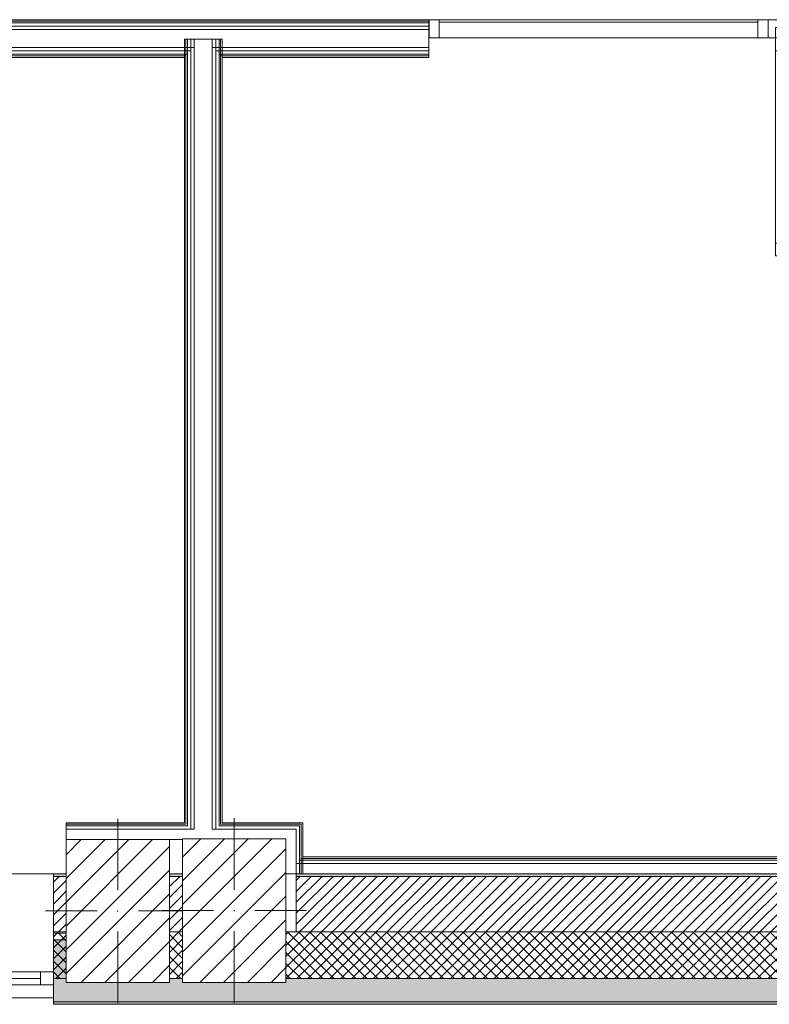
# Model space of a CAD drawing. Header units: millimetres. Extents: x -40968 to 11883, y -17757 to 4746.
# Tile 17 of 29: x -13067 to -10165, y -1699 to 2110. Entities that reach past the tile are written whole.
import ezdxf

# ---------------------------------------------------------------- set-up
doc = ezdxf.new("R2010")
doc.units = ezdxf.units.MM
doc.header["$MEASUREMENT"] = 0
doc.linetypes.add('Wipeout_Contour', pattern=[1000, 0, -1000])
for name, color, linetype in [('10_ESTR_Pilars', 7, 'Continuous'), ('12_FAÇ_Façana', 7, 'Continuous'), ('Nuevo_08_E_Envans secs', 7, 'Continuous'), ('Nuevo_Puertas Archicad', 7, 'Continuous'), ('Ventanas Archicad', 7, 'Continuous')]:
    doc.layers.add(name, color=color, linetype=linetype)
for name, color, linetype, lineweight in [('10_ESTR_Pilars_Pluma_Nº__20', 1, 'Continuous', 5), ('10_ESTR_Pilars_Pluma_Nº__28', 7, 'Continuous', 20), ('10_ESTR_Pilars_Pluma_Nº__42', 8, 'Continuous', 25), ('12_FAÇ_Façana_Pluma_Nº__2', 8, 'Continuous', 5), ('12_FAÇ_Façana_Pluma_Nº__7', 7, 'Continuous', 5), ('Nuevo_08_E_Envans secs_Pluma_Nº__25', 5, 'Continuous', 5), ('Nuevo_12_FAÇ_Façana_Pluma_Nº__25', 5, 'Continuous', 5), ('Nuevo_Puertas Archicad_Pluma_Nº__1', 7, 'Continuous', 5), ('Nuevo_Ventanas Archicad_Pluma_Nº__1', 7, 'Continuous', 5), ('Ventanas Archicad_Pluma_Nº__7', 7, 'Continuous', 5)]:
    doc.layers.add(name, color=color, linetype=linetype, lineweight=lineweight)
for name, color, linetype, lineweight, true_color in [('12_FAÇ_Façana_Pluma_Nº__102', 7, 'Continuous', 5, 0xcccccc), ('12_FAÇ_Façana_Pluma_Nº__174', 7, 'Continuous', 13, 0xe4ad2c), ('12_FAÇ_Façana_Pluma_Nº__176', 7, 'Continuous', 15, 0x93a0c6), ('12_FAÇ_Façana_Pluma_Nº__43', 7, 'Continuous', 5, 0xa4a4a6), ('Nuevo_08_E_Envans secs_Pluma_Nº__153', 7, 'Continuous', 25, 0x5a400a), ('Nuevo_08_E_Envans secs_Pluma_Nº__78', 7, 'Continuous', 5, 0x00bb5e), ('Nuevo_Puertas Archicad_Pluma_Nº__3', 7, 'Continuous', 5, 0xa4a4a4), ('Nuevo_Ventanas Archicad_Pluma_Nº__103', 7, 'Continuous', 5, 0xa4a4a6), ('Ventanas Archicad_Pluma_Nº__23', 7, 'Continuous', 5, 0xa4a4a6), ('Ventanas Archicad_Pluma_Nº__3', 7, 'Continuous', 5, 0xa4a4a4), ('Ventanas Archicad_Pluma_Nº__43', 7, 'Continuous', 5, 0xa4a4a6)]:
    doc.layers.add(name, color=color, linetype=linetype, lineweight=lineweight, true_color=true_color)
pattern_1 = [(45, (0, 0), (-21.2132, 21.2132), []), (135, (0, 0), (21.2132, 21.2132), [])]
pattern_2 = [(45, (0, 0), (-21.2132, 21.2132), [])]
pattern_3 = [(0, (0, 0), (0, 75), [0, -75])]
pattern_4 = [(45, (0, 0), (-159.1, 159.1), []), (45, (-53.03, 53.03), (-159.1, 159.1), [])]
pattern_5 = [(0, (0, 0), (0, 779.4), [48.75, -401.25]), (0, (225, 389.7), (0, 779.4), [48.75, -401.25]), (60, (0, 0), (-675, 389.7), [48.75, -401.25]), (60, (450, 0), (-675, 389.7), [48.75, -401.25]), (120, (48.75, 0), (675, 389.7), [48.75, -401.25]), (120, (498.75, 0), (675, 389.7), [48.75, -401.25]), (0, (0, 75), (0, 150), [0, -150, 0, -225]), (45, (75, 75), (-106.066, 106.066), [0, -112.5, 0, -187.5])]
pattern_6 = [(45, (0, 0), (-45.96194, 45.96194), [])]

# ---------------------------------------------------------------- blocks, each defined once
blk = doc.blocks.new('Muro_10_3', base_point=(-12935.9, -1194))
at = {"layer": '12_FAÇ_Façana_Pluma_Nº__102', "linetype": 'Continuous', "lineweight": 0, "true_color": 0xe5e5e5}
for points in [[(-12935.9, -1689), (-8781.9, -1689), (-8781.9, -1599), (-12035.9, -1599), (-12035.9, -1614), (-12435.9, -1614), (-12435.9, -1599), (-12486.8, -1599), (-12486.8, -1614), (-12886.8, -1614), (-12886.8, -1599), (-12935.9, -1599)], [(-12935.9, -1699), (-8781.9, -1699), (-8781.9, -1689), (-12935.9, -1689)]]:
    blk.add_hatch(color=254, dxfattribs=at).paths.add_polyline_path(points)
at = {"layer": '12_FAÇ_Façana_Pluma_Nº__174', "linetype": 'Continuous', "lineweight": 13, "true_color": 0xe4ad2c}
h = blk.add_hatch(dxfattribs=at)
h.set_pattern_fill('SATE_Aislamiento_0003', color=42, style=0, pattern_type=2)
h.set_pattern_definition(pattern_1)
h.paths.add_polyline_path([(-12935.9, -1599), (-12886.8, -1599), (-12886.8, -1419), (-12935.9, -1419)])
h = blk.add_hatch(dxfattribs=at)
h.set_pattern_fill('SATE_Aislamiento_0003', color=42, style=0, pattern_type=2)
h.set_pattern_definition(pattern_1)
h.paths.add_polyline_path([(-12486.8, -1599), (-12435.9, -1599), (-12435.9, -1419), (-12486.8, -1419)])
h = blk.add_hatch(dxfattribs=at)
h.set_pattern_fill('SATE_Aislamiento_0003', color=42, style=0, pattern_type=2)
h.set_pattern_definition(pattern_1)
h.paths.add_polyline_path([(-12035.9, -1599), (-8781.9, -1599), (-8781.9, -1419), (-12035.9, -1419)])
at = {"layer": '12_FAÇ_Façana_Pluma_Nº__176', "linetype": 'Continuous', "lineweight": 0, "true_color": 0x495063}
for points in [[(-12935.9, -1194), (-12935.9, -1204), (-12886.8, -1204), (-12886.8, -1194)], [(-12486.8, -1204), (-12435.9, -1204), (-12435.9, -1194), (-12486.8, -1194)], [(-11995.9, -1204), (-8781.9, -1204), (-8781.9, -1194), (-11995.9, -1194)]]:
    blk.add_hatch(color=251, dxfattribs=at).paths.add_polyline_path(points)
at = {"layer": '12_FAÇ_Façana_Pluma_Nº__2', "linetype": 'Continuous', "lineweight": 5}
h = blk.add_hatch(dxfattribs=at)
h.set_pattern_fill('Ceramic_0003', color=8, style=0, pattern_type=2)
h.set_pattern_definition(pattern_2)
h.paths.add_polyline_path([(-12935.9, -1204), (-12935.9, -1419), (-12886.8, -1419), (-12886.8, -1204)])
h = blk.add_hatch(dxfattribs=at)
h.set_pattern_fill('Ceramic_0003', color=8, style=0, pattern_type=2)
h.set_pattern_definition(pattern_2)
h.paths.add_polyline_path([(-12486.8, -1419), (-12435.9, -1419), (-12435.9, -1204), (-12486.8, -1204)])
h = blk.add_hatch(dxfattribs=at)
h.set_pattern_fill('Ceramic_0003', color=8, style=0, pattern_type=2)
h.set_pattern_definition(pattern_2)
h.paths.add_polyline_path([(-11995.9, -1419), (-8781.9, -1419), (-8781.9, -1204), (-11995.9, -1204)])
at = {"layer": '12_FAÇ_Façana_Pluma_Nº__7', "color": 7, "linetype": 'Continuous', "lineweight": 5}
for p, q in [((-12886.8, -1204), (-12935.9, -1204)), ((-12435.9, -1204), (-12486.8, -1204)), ((-8781.9, -1204), (-11995.9, -1204)), ((-12935.9, -1419), (-12886.8, -1419)), ((-12486.8, -1419), (-12435.9, -1419)), ((-12035.9, -1419), (-11995.9, -1419)), ((-11995.9, -1419), (-8781.9, -1419)), ((-12935.9, -1599), (-12886.8, -1599)), ((-12486.8, -1599), (-12435.9, -1599)), ((-12035.9, -1599), (-8781.9, -1599)), ((-12935.9, -1689), (-8781.9, -1689))]:
    blk.add_line(p, q, dxfattribs=at)
at = {"layer": '12_FAÇ_Façana_Pluma_Nº__7', "color": 7, "linetype": 'Continuous', "lineweight": 5, "flags": 128}
for points in [[(-12886.8, -1194), (-12935.9, -1194)], [(-12435.9, -1194), (-12486.8, -1194)], [(-8781.9, -1194), (-11995.9, -1194)], [(-12935.9, -1419), (-12935.9, -1424)], [(-8781.9, -1424), (-8781.9, -1419)], [(-12935.9, -1544), (-12935.9, -1599)], [(-8781.9, -1599), (-8781.9, -1544)], [(-12935.9, -1664), (-12935.9, -1699)], [(-8781.9, -1699), (-8781.9, -1664)], [(-12935.9, -1699), (-8781.9, -1699)]]:
    blk.add_lwpolyline(points, dxfattribs=at)
at = {"layer": 'Nuevo_12_FAÇ_Façana_Pluma_Nº__25', "color": 5, "linetype": 'Continuous', "lineweight": 5}
for p, q in [((-11995.9, -1204), (-11995.9, -1194)), ((-11995.9, -1419), (-11995.9, -1204))]:
    blk.add_line(p, q, dxfattribs=at)
blk = doc.blocks.new('Ventana Vertical Multi-Faja 27_5')
at = {"layer": 'Ventanas Archicad_Pluma_Nº__23', "color": 253, "linetype": 'Continuous', "lineweight": 5, "true_color": 0xa4a4a6}
for p, q in [((-600, 0), (-550, 0)), ((-550, 0), (-550, -50)), ((550, -50), (550, 0)), ((550, 0), (600, 0)), ((-550, -50), (-600, -50)), ((600, -50), (550, -50))]:
    blk.add_line(p, q, dxfattribs=at)
at = {"layer": 'Ventanas Archicad_Pluma_Nº__3', "color": 253, "linetype": 'Continuous', "lineweight": 5, "true_color": 0xa4a4a4}
for p, q in [((-600, 50), (600, 50)), ((-550, 0), (550, 0)), ((-550, -25), (550, -25)), ((550, -50), (-550, -50)), ((-600, -430), (600, -430))]:
    blk.add_line(p, q, dxfattribs=at)
at = {"layer": 'Ventanas Archicad_Pluma_Nº__43', "color": 253, "linetype": 'Continuous', "lineweight": 5, "true_color": 0xa4a4a6}
for p, q in [((-600, -200), (-600, -175)), ((600, -200), (600, -175))]:
    blk.add_line(p, q, dxfattribs=at)
at = {"layer": 'Ventanas Archicad_Pluma_Nº__7', "color": 7, "linetype": 'Continuous', "lineweight": 5}
for p, q in [((-600, 50), (-600, 40)), ((-600, 40), (-600, 0)), ((-600, 40), (-600, 0)), ((600, 50), (600, 40)), ((600, 40), (600, 0)), ((600, 40), (600, 0)), ((-600, 0), (-600, -50)), ((-600, 0), (-600, -50)), ((-600, 0), (-600, -50)), ((-600, 0), (-600, -50)), ((600, 0), (600, -50)), ((600, 0), (600, -50)), ((600, 0), (600, -50)), ((600, 0), (600, -50)), ((-600, -50), (-600, -80)), ((-600, -50), (-600, -80)), ((600, -50), (600, -80)), ((600, -50), (600, -80)), ((-600, -80), (-600, -175)), ((-600, -80), (-600, -175)), ((600, -80), (600, -175)), ((600, -80), (600, -175)), ((-600, -200), (-600, -420)), ((600, -200), (600, -420)), ((-600, -420), (-600, -430)), ((600, -420), (600, -430))]:
    blk.add_line(p, q, dxfattribs=at)
blk = doc.blocks.new('Muro_11_3', base_point=(-14135.9, -1194))
at = {"layer": '12_FAÇ_Façana', "linetype": 'Continuous', "lineweight": 0, "true_color": 0x000000}
h = blk.add_hatch(dxfattribs=at)
h.set_pattern_fill('Yeso_0003', color=18, style=0, pattern_type=2)
h.set_pattern_definition(pattern_3)
h.paths.add_polyline_path([(-14135.9, -1424), (-14255.9, -1424), (-14255.9, -1449), (-14135.9, -1449)])
h = blk.add_hatch(dxfattribs=at)
h.set_pattern_fill('Yeso_0003', color=18, style=0, pattern_type=2)
h.set_pattern_definition(pattern_3)
h.paths.add_polyline_path([(-12935.9, -1424), (-12935.9, -1449), (-12815.9, -1449), (-12815.9, -1424)])
at = {"layer": '12_FAÇ_Façana_Pluma_Nº__102', "linetype": 'Continuous', "lineweight": 0, "true_color": 0xe5e5e5}
for points in [[(-14255.9, -1544), (-14135.9, -1664), (-14135.9, -1449), (-14255.9, -1449)], [(-12815.9, -1544), (-12815.9, -1449), (-12935.9, -1449), (-12935.9, -1664)]]:
    blk.add_hatch(color=254, dxfattribs=at).paths.add_polyline_path(points)
at = {"layer": '12_FAÇ_Façana_Pluma_Nº__43', "color": 253, "linetype": 'Continuous', "lineweight": 5, "true_color": 0xa4a4a6}
for p, q in [((-14255.9, -1424), (-14135.9, -1424)), ((-14255.9, -1449), (-14255.9, -1424)), ((-14135.9, -1424), (-14135.9, -1449)), ((-12935.9, -1424), (-12935.9, -1449)), ((-12815.9, -1424), (-12935.9, -1424)), ((-12815.9, -1449), (-12815.9, -1424)), ((-14135.9, -1449), (-14255.9, -1449)), ((-12935.9, -1449), (-12815.9, -1449))]:
    blk.add_line(p, q, dxfattribs=at)
at = {"layer": '12_FAÇ_Façana_Pluma_Nº__7', "color": 7, "linetype": 'Continuous', "lineweight": 5}
for p, q in [((-14135.9, -1204), (-14135.9, -1194)), ((-14135.9, -1424), (-14135.9, -1204)), ((-12935.9, -1204), (-12935.9, -1194)), ((-12935.9, -1424), (-12935.9, -1204)), ((-14255.9, -1544), (-14255.9, -1449)), ((-14135.9, -1544), (-14135.9, -1449)), ((-14135.9, -1544), (-14135.9, -1449)), ((-12935.9, -1544), (-12935.9, -1449)), ((-12935.9, -1544), (-12935.9, -1449)), ((-12815.9, -1544), (-12815.9, -1449)), ((-14135.9, -1574), (-14135.9, -1544)), ((-14135.9, -1574), (-14135.9, -1544)), ((-12935.9, -1574), (-12935.9, -1544)), ((-12935.9, -1574), (-12935.9, -1544)), ((-14135.9, -1624), (-14135.9, -1574)), ((-14135.9, -1624), (-14135.9, -1574)), ((-12935.9, -1624), (-12935.9, -1574)), ((-12935.9, -1624), (-12935.9, -1574)), ((-14135.9, -1664), (-14135.9, -1624)), ((-14135.9, -1664), (-14135.9, -1624)), ((-12935.9, -1664), (-12935.9, -1624)), ((-12935.9, -1664), (-12935.9, -1624)), ((-14135.9, -1674), (-14135.9, -1664)), ((-12935.9, -1674), (-12935.9, -1664))]:
    blk.add_line(p, q, dxfattribs=at)
at = {"layer": 'Ventanas Archicad', "color": 253, "linetype": 'Continuous', "lineweight": 5, "true_color": 0xa4a4a6, "zscale": 1000, "rotation": 180}
blk.add_blockref('Ventana Vertical Multi-Faja 27_5', (-13535.9, -1624), dxfattribs=at)
blk = doc.blocks.new('Ventana Escaparate 27')
at = {"layer": 'Nuevo_Ventanas Archicad_Pluma_Nº__103', "linetype": 'Continuous', "lineweight": 5, "true_color": 0xa4a4a6}
h = blk.add_hatch(dxfattribs=at)
h.set_pattern_fill('Acero_0003', color=253, style=0, pattern_type=2)
h.set_pattern_definition(pattern_4)
h.paths.add_polyline_path([(-656.9, 0), (-656.9, -70), (-616.9, -70), (-616.9, 0)])
h = blk.add_hatch(dxfattribs=at)
h.set_pattern_fill('Acero_0003', color=253, style=0, pattern_type=2)
h.set_pattern_definition(pattern_4)
h.paths.add_polyline_path([(616.9, 0), (616.9, -70), (656.9, -70), (656.9, 0)])
at = {"layer": 'Nuevo_Ventanas Archicad_Pluma_Nº__1', "color": 7, "linetype": 'Continuous', "lineweight": 5}
for p, q in [((-656.9, 0), (656.9, 0)), ((-656.9, 0), (656.9, 0)), ((-656.9, 0), (-656.9, -70)), ((-616.9, 0), (-656.9, 0)), ((-656.9, 0), (-656.9, -5)), ((-656.9, 0), (-656.9, -5)), ((-616.9, -70), (-616.9, 0)), ((616.9, 0), (616.9, -70)), ((656.9, 0), (616.9, 0)), ((656.9, -70), (656.9, 0)), ((656.9, 0), (656.9, -5)), ((656.9, 0), (656.9, -5)), ((-656.9, -5), (-656.9, -65)), ((-656.9, -5), (-656.9, -65)), ((-616.9, -10), (616.9, -10)), ((656.9, -5), (656.9, -65)), ((656.9, -5), (656.9, -65)), ((-656.9, -65), (-656.9, -70)), ((-656.9, -65), (-656.9, -70)), ((-656.9, -70), (656.9, -70)), ((-656.9, -70), (656.9, -70)), ((-656.9, -70), (-616.9, -70)), ((616.9, -70), (656.9, -70)), ((656.9, -65), (656.9, -70)), ((656.9, -65), (656.9, -70))]:
    blk.add_line(p, q, dxfattribs=at)
blk = doc.blocks.new('Ventana Escaparate 27_2')
at = {"layer": 'Nuevo_Ventanas Archicad_Pluma_Nº__103', "linetype": 'Continuous', "lineweight": 5, "true_color": 0xa4a4a6}
h = blk.add_hatch(dxfattribs=at)
h.set_pattern_fill('Acero_0003', color=253, style=0, pattern_type=2)
h.set_pattern_definition(pattern_4)
h.paths.add_polyline_path([(-631.9, 0), (-631.9, -70), (-591.9, -70), (-591.9, 0)])
h = blk.add_hatch(dxfattribs=at)
h.set_pattern_fill('Acero_0003', color=253, style=0, pattern_type=2)
h.set_pattern_definition(pattern_4)
h.paths.add_polyline_path([(591.9, 0), (591.9, -70), (631.9, -70), (631.9, 0)])
at = {"layer": 'Nuevo_Ventanas Archicad_Pluma_Nº__1', "color": 7, "linetype": 'Continuous', "lineweight": 5}
for p, q in [((-631.9, 0), (631.9, 0)), ((-631.9, 0), (631.9, 0)), ((-631.9, 0), (-631.9, -70)), ((-591.9, 0), (-631.9, 0)), ((-631.9, 0), (-631.9, -5)), ((-631.9, 0), (-631.9, -5)), ((-591.9, -70), (-591.9, 0)), ((591.9, 0), (591.9, -70)), ((631.9, 0), (591.9, 0)), ((631.9, -70), (631.9, 0)), ((631.9, 0), (631.9, -5)), ((631.9, 0), (631.9, -5)), ((-631.9, -5), (-631.9, -65)), ((-631.9, -5), (-631.9, -65)), ((-591.9, -10), (591.9, -10)), ((631.9, -5), (631.9, -65)), ((631.9, -5), (631.9, -65)), ((-631.9, -65), (-631.9, -70)), ((-631.9, -65), (-631.9, -70)), ((-631.9, -70), (631.9, -70)), ((-631.9, -70), (631.9, -70)), ((-631.9, -70), (-591.9, -70)), ((591.9, -70), (631.9, -70)), ((631.9, -65), (631.9, -70)), ((631.9, -65), (631.9, -70))]:
    blk.add_line(p, q, dxfattribs=at)
blk = doc.blocks.new('Puerta 27_9')
at = {"layer": 'Nuevo_Puertas Archicad', "linetype": 'Continuous', "lineweight": 0, "true_color": 0xffffff}
h = blk.add_hatch(dxfattribs=at)
h.set_pattern_fill('Hormigón_en_Masa_0003', style=0, pattern_type=2)
h.set_pattern_definition(pattern_5)
h.paths.add_polyline_path([(422, 844), (382, 844), (382, 794), (422, 794)])
h = blk.add_hatch(dxfattribs=at)
h.set_pattern_fill('Hormigón_en_Masa_0003', style=0, pattern_type=2)
h.set_pattern_definition(pattern_5)
h.paths.add_polyline_path([(382, 0), (422, 0), (422, 50), (382, 50)])
at = {"layer": 'Nuevo_Puertas Archicad_Pluma_Nº__1', "color": 7, "linetype": 'Continuous', "lineweight": 5}
for p, q in [((382, 794), (382, 844)), ((382, 844), (422, 844)), ((422, 844), (422, 794)), ((422, 794), (382, 794)), ((402, 794), (402, 50)), ((382, 0), (382, 50)), ((382, 50), (422, 50)), ((422, 50), (422, 0)), ((-422, 0), (-450, 0)), ((-450, 0), (-450, -70)), ((-450, 0), (-450, -5)), ((-450, 0), (-450, -5)), ((-422, -40), (-422, 0)), ((422, 0), (382, 0)), ((450, 0), (422, 0)), ((422, 0), (422, -40)), ((450, -70), (450, 0)), ((450, 0), (450, -5)), ((450, 0), (450, -5)), ((-450, -5), (-450, -65)), ((-450, -5), (-450, -65)), ((450, -5), (450, -65)), ((450, -5), (450, -65)), ((-450, -65), (-450, -70)), ((-450, -65), (-450, -70)), ((-450, -70), (-410, -70)), ((-410, -40), (-422, -40)), ((-410, -70), (-410, -40)), ((422, -40), (410, -40)), ((410, -40), (410, -70)), ((410, -70), (450, -70)), ((450, -65), (450, -70)), ((450, -65), (450, -70))]:
    blk.add_line(p, q, dxfattribs=at)
at = {"layer": 'Nuevo_Puertas Archicad_Pluma_Nº__1', "color": 7, "linetype": 'Continuous', "lineweight": 5, "flags": 128}
for points in [[(402, 794), (402, 50), (382, 50), (382, 794)], [(422, 794), (422, 50), (402, 50), (402, 794)]]:
    blk.add_lwpolyline(points, close=True, dxfattribs=at)
at = {"layer": 'Nuevo_Puertas Archicad_Pluma_Nº__3', "color": 253, "linetype": 'Continuous', "lineweight": 5, "true_color": 0xa4a4a4}
blk.add_arc((422, 0), 844, 90, 180, dxfattribs=at)
blk = doc.blocks.new('Muro_88_3', base_point=(-8005.1, 2039.6))
at = {"layer": 'Nuevo_08_E_Envans secs_Pluma_Nº__153', "color": 48, "linetype": 'Continuous', "lineweight": 25, "true_color": 0x5a400a}
for p, q in [((-11482.8, 2109.6), (-11482.8, 2104.6)), ((-11482.8, 2104.6), (-11482.8, 2044.6)), ((-8005.1, 2109.6), (-8005.1, 2104.6)), ((-8005.1, 2104.6), (-8005.1, 2044.6)), ((-11482.8, 2044.6), (-11482.8, 2039.6)), ((-8005.1, 2044.6), (-8005.1, 2039.6))]:
    blk.add_line(p, q, dxfattribs=at)
at = {"layer": 'Nuevo_Puertas Archicad', "color": 253, "linetype": 'Continuous', "lineweight": 5, "true_color": 0xa4a4a6, "zscale": 1000, "rotation": 180}
blk.add_blockref('Puerta 27_9', (-9719, 2039.6), dxfattribs=at)
at = {"layer": 'Nuevo_Ventanas Archicad_Pluma_Nº__1', "color": 7, "linetype": 'Continuous', "lineweight": 5, "zscale": 1000}
for name, p in [('Ventana Escaparate 27', (-10825.9, 2109.6)), ('Ventana Escaparate 27_2', (-8637, 2109.6))]:
    blk.add_blockref(name, p, dxfattribs=at)
blk = doc.blocks.new('Muro_93_3', base_point=(-12035.9, -1061.8))
at = {"layer": 'Nuevo_08_E_Envans secs_Pluma_Nº__25', "color": 5, "linetype": 'Continuous', "lineweight": 5}
for p, q in [((-12422.8, -1002.8), (-12886.8, -1002.8)), ((-12416.8, -1008.8), (-12886.8, -1008.8)), ((-12403.8, -1021.8), (-12886.8, -1021.8)), ((-12403.8, -1021.8), (-12390.8, -1021.8)), ((-12320.8, -1021.8), (-12307.8, -1021.8)), ((-12035.9, -1021.8), (-12307.8, -1021.8)), ((-11995.9, -1008.8), (-12294.8, -1008.8)), ((-11982.9, -1002.8), (-12288.8, -1002.8)), ((-11995.9, -1021.8), (-12035.9, -1021.8)), ((-11982.9, -1008.8), (-11995.9, -1008.8)), ((-11995.9, -1061.8), (-11995.9, -1021.8)), ((-11976.9, -1002.8), (-11982.9, -1002.8)), ((-11982.9, -1021.8), (-11982.9, -1008.8)), ((-11976.9, -1008.8), (-11976.9, -1002.8))]:
    blk.add_line(p, q, dxfattribs=at)
at = {"layer": 'Nuevo_08_E_Envans secs_Pluma_Nº__25', "color": 5, "linetype": 'Continuous', "lineweight": 5, "flags": 128}
for points in [[(-12428.8, -996.8), (-12886.8, -996.8)], [(-12886.8, -996.8), (-12886.8, -1002.8)], [(-12886.8, -1002.8), (-12886.8, -1008.8)], [(-12886.8, -1008.8), (-12886.8, -1021.8)], [(-12886.8, -1021.8), (-12886.8, -1061.8)], [(-11970.9, -996.8), (-12282.8, -996.8)], [(-11970.9, -996.8), (-11970.9, -1002.8)], [(-12486.8, -1061.8), (-12435.9, -1061.8)]]:
    blk.add_lwpolyline(points, dxfattribs=at)
at = {"layer": 'Nuevo_08_E_Envans secs_Pluma_Nº__78', "color": 112, "linetype": 'Continuous', "lineweight": 5, "true_color": 0x00bb5e}
for p, q in [((-12422.8, -996.8), (-12422.8, -1002.8)), ((-12416.8, -1002.8), (-12416.8, -1008.8)), ((-12403.8, -1008.8), (-12403.8, -1021.8)), ((-12307.8, -1021.8), (-12307.8, -1008.8)), ((-12294.8, -1008.8), (-12294.8, -1002.8)), ((-12288.8, -1002.8), (-12288.8, -996.8))]:
    blk.add_line(p, q, dxfattribs=at)
blk = doc.blocks.new('Muro_94_3', base_point=(-8781.9, -1194))
at = {"layer": 'Nuevo_08_E_Envans secs_Pluma_Nº__25', "color": 5, "linetype": 'Continuous', "lineweight": 5}
for p, q in [((-8781.9, -1141), (-11982.9, -1141)), ((-8781.9, -1135), (-11976.9, -1135)), ((-8781.9, -1154), (-11995.9, -1154))]:
    blk.add_line(p, q, dxfattribs=at)
at = {"layer": 'Nuevo_08_E_Envans secs_Pluma_Nº__25', "color": 5, "linetype": 'Continuous', "lineweight": 5, "flags": 128}
for points in [[(-8781.9, -1129), (-11970.9, -1129)], [(-12035.9, -1194), (-8781.9, -1194)]]:
    blk.add_lwpolyline(points, dxfattribs=at)
blk = doc.blocks.new('Muro_95_3', base_point=(-12035.9, -1194))
at = {"layer": '12_FAÇ_Façana_Pluma_Nº__7', "color": 7, "linetype": 'Continuous', "lineweight": 5}
blk.add_line((-12035.9, -1419), (-11995.9, -1419), dxfattribs=at)
at = {"layer": 'Nuevo_08_E_Envans secs_Pluma_Nº__25', "color": 5, "linetype": 'Continuous', "lineweight": 5}
for p, q in [((-11995.9, -1061.8), (-11995.9, -1021.8)), ((-11982.9, -1021.8), (-11982.9, -1008.8)), ((-11982.9, -1194), (-11982.9, -1021.8)), ((-11976.9, -1008.8), (-11976.9, -1002.8)), ((-11976.9, -1194), (-11976.9, -1008.8)), ((-11995.9, -1194), (-11995.9, -1061.8))]:
    blk.add_line(p, q, dxfattribs=at)
at = {"layer": 'Nuevo_08_E_Envans secs_Pluma_Nº__25', "color": 5, "linetype": 'Continuous', "lineweight": 5, "flags": 128}
for points in [[(-11970.9, -1194), (-11970.9, -1002.8)], [(-11982.9, -1194), (-11995.9, -1194)], [(-11976.9, -1194), (-11982.9, -1194)], [(-11970.9, -1194), (-11976.9, -1194)]]:
    blk.add_lwpolyline(points, dxfattribs=at)
at = {"layer": 'Nuevo_12_FAÇ_Façana_Pluma_Nº__25', "color": 5, "linetype": 'Continuous', "lineweight": 5}
for p, q in [((-11995.9, -1204), (-11995.9, -1194)), ((-11995.9, -1419), (-11995.9, -1204))]:
    blk.add_line(p, q, dxfattribs=at)
blk = doc.blocks.new('Muro_99_3', base_point=(-12428.8, -1061.8))
at = {"layer": 'Nuevo_08_E_Envans secs_Pluma_Nº__25', "color": 5, "linetype": 'Continuous', "lineweight": 5}
for p, q in [((-12403.8, -1021.8), (-12390.8, -1021.8)), ((-12320.8, -1021.8), (-12307.8, -1021.8))]:
    blk.add_line(p, q, dxfattribs=at)
at = {"layer": 'Nuevo_08_E_Envans secs_Pluma_Nº__78', "color": 112, "linetype": 'Continuous', "lineweight": 5, "true_color": 0x00bb5e}
for p, q in [((-12422.8, 2034.6), (-12422.8, -996.8)), ((-12416.8, 2034.6), (-12416.8, -996.8)), ((-12403.8, 2034.6), (-12403.8, -996.8)), ((-12390.8, 2034.6), (-12390.8, -996.8)), ((-12320.8, 2034.6), (-12320.8, -996.8)), ((-12307.8, 2034.6), (-12307.8, -996.8)), ((-12294.8, 2034.6), (-12294.8, -996.8)), ((-12288.8, 2034.6), (-12288.8, -996.8)), ((-12403.8, 1988.6), (-12403.8, 1975.6)), ((-12390.8, 2001.6), (-12390.8, 1988.6)), ((-12390.8, 1988.6), (-12390.8, 1975.6)), ((-12320.8, 1988.6), (-12320.8, 2001.6)), ((-12320.8, 1975.6), (-12320.8, 1988.6)), ((-12307.8, 1975.6), (-12307.8, 1988.6)), ((-12422.8, 1969.6), (-12422.8, 1963.6)), ((-12416.8, 1975.6), (-12416.8, 1969.6)), ((-12416.8, 1969.6), (-12416.8, 1963.6)), ((-12403.8, 1975.6), (-12403.8, 1969.6)), ((-12403.8, 1969.6), (-12403.8, 1963.6)), ((-12390.8, 1975.6), (-12390.8, 1969.6)), ((-12390.8, 1969.6), (-12390.8, 1963.6)), ((-12320.8, 1969.6), (-12320.8, 1975.6)), ((-12320.8, 1963.6), (-12320.8, 1969.6)), ((-12307.8, 1969.6), (-12307.8, 1975.6)), ((-12307.8, 1963.6), (-12307.8, 1969.6)), ((-12294.8, 1969.6), (-12294.8, 1975.6)), ((-12294.8, 1963.6), (-12294.8, 1969.6)), ((-12288.8, 1963.6), (-12288.8, 1969.6)), ((-12422.8, -996.8), (-12422.8, -1002.8)), ((-12416.8, -996.8), (-12416.8, -1002.8)), ((-12416.8, -1002.8), (-12416.8, -1008.8)), ((-12403.8, -996.8), (-12403.8, -1002.8)), ((-12403.8, -1002.8), (-12403.8, -1008.8)), ((-12403.8, -1008.8), (-12403.8, -1021.8)), ((-12390.8, -996.8), (-12390.8, -1002.8)), ((-12390.8, -1002.8), (-12390.8, -1008.8)), ((-12390.8, -1008.8), (-12390.8, -1021.8)), ((-12320.8, -1002.8), (-12320.8, -996.8)), ((-12320.8, -1008.8), (-12320.8, -1002.8)), ((-12320.8, -1021.8), (-12320.8, -1008.8)), ((-12307.8, -1002.8), (-12307.8, -996.8)), ((-12307.8, -1008.8), (-12307.8, -1002.8)), ((-12307.8, -1021.8), (-12307.8, -1008.8)), ((-12294.8, -1002.8), (-12294.8, -996.8)), ((-12294.8, -1008.8), (-12294.8, -1002.8)), ((-12288.8, -1002.8), (-12288.8, -996.8))]:
    blk.add_line(p, q, dxfattribs=at)
at = {"layer": 'Nuevo_08_E_Envans secs_Pluma_Nº__78', "color": 112, "linetype": 'Continuous', "lineweight": 5, "true_color": 0x00bb5e, "flags": 128}
for points in [[(-12428.8, 2034.6), (-12422.8, 2034.6)], [(-12428.8, 2034.6), (-12428.8, -996.8)], [(-12422.8, 2034.6), (-12416.8, 2034.6)], [(-12416.8, 2034.6), (-12403.8, 2034.6)], [(-12403.8, 2034.6), (-12390.8, 2034.6)], [(-12390.8, 2034.6), (-12320.8, 2034.6)], [(-12320.8, 2034.6), (-12307.8, 2034.6)], [(-12307.8, 2034.6), (-12294.8, 2034.6)], [(-12294.8, 2034.6), (-12288.8, 2034.6)], [(-12288.8, 2034.6), (-12282.8, 2034.6)], [(-12282.8, -996.8), (-12282.8, 2034.6)]]:
    blk.add_lwpolyline(points, dxfattribs=at)
blk = doc.blocks.new('Muro_131_3', base_point=(-11482.8, 1963.6))
at = {"layer": 'Nuevo_08_E_Envans secs_Pluma_Nº__78', "color": 112, "linetype": 'Continuous', "lineweight": 5, "true_color": 0x00bb5e}
for p, q in [((-13225.1, 2103.6), (-11482.8, 2103.6)), ((-13225.1, 2097.6), (-11482.8, 2097.6)), ((-13225.1, 2084.6), (-11482.8, 2084.6)), ((-13225.1, 2071.6), (-11482.8, 2071.6)), ((-13225.1, 2001.6), (-12390.8, 2001.6)), ((-13225.1, 1988.6), (-12403.8, 1988.6)), ((-12403.8, 1988.6), (-12403.8, 1975.6)), ((-12390.8, 2001.6), (-12390.8, 1988.6)), ((-12320.8, 1988.6), (-12320.8, 2001.6)), ((-12320.8, 2001.6), (-11482.8, 2001.6)), ((-12307.8, 1975.6), (-12307.8, 1988.6)), ((-12307.8, 1988.6), (-11482.8, 1988.6)), ((-13225.1, 1975.6), (-12416.8, 1975.6)), ((-13225.1, 1969.6), (-12422.8, 1969.6)), ((-12422.8, 1969.6), (-12422.8, 1963.6)), ((-12416.8, 1975.6), (-12416.8, 1969.6)), ((-12294.8, 1969.6), (-12294.8, 1975.6)), ((-12294.8, 1975.6), (-11482.8, 1975.6)), ((-12288.8, 1963.6), (-12288.8, 1969.6)), ((-12288.8, 1969.6), (-11482.8, 1969.6))]:
    blk.add_line(p, q, dxfattribs=at)
at = {"layer": 'Nuevo_08_E_Envans secs_Pluma_Nº__78', "color": 112, "linetype": 'Continuous', "lineweight": 5, "true_color": 0x00bb5e, "flags": 128}
for points in [[(-11482.8, 2109.6), (-13225.1, 2109.6)], [(-13225.1, 2103.6), (-13225.1, 2109.6)], [(-13225.1, 2097.6), (-13225.1, 2103.6)], [(-13225.1, 2084.6), (-13225.1, 2097.6)], [(-11482.8, 2103.6), (-11482.8, 2109.6)], [(-11482.8, 2097.6), (-11482.8, 2103.6)], [(-11482.8, 2084.6), (-11482.8, 2097.6)], [(-13225.1, 2071.6), (-13225.1, 2084.6)], [(-13225.1, 2001.6), (-13225.1, 2071.6)], [(-11482.8, 2071.6), (-11482.8, 2084.6)], [(-11482.8, 2001.6), (-11482.8, 2071.6)], [(-13225.1, 1988.6), (-13225.1, 2001.6)], [(-13225.1, 1975.6), (-13225.1, 1988.6)], [(-11482.8, 1988.6), (-11482.8, 2001.6)], [(-11482.8, 1975.6), (-11482.8, 1988.6)], [(-13225.1, 1969.6), (-13225.1, 1975.6)], [(-13225.1, 1963.6), (-13225.1, 1969.6)], [(-13225.1, 1963.6), (-12428.8, 1963.6)], [(-12282.8, 1963.6), (-11482.8, 1963.6)], [(-11482.8, 1969.6), (-11482.8, 1975.6)], [(-11482.8, 1963.6), (-11482.8, 1969.6)]]:
    blk.add_lwpolyline(points, dxfattribs=at)
blk = doc.blocks.new('Pilar_3_3', base_point=(-12686.8, -1337.9))
at = {"color": 254, "linetype": 'Wipeout_Contour', "lineweight": 0, "ltscale": 51040.517598}
blk.add_wipeout([(-12886.8, -1614), (-12486.8, -1614), (-12486.8, -1061.8), (-12886.8, -1061.8)], dxfattribs=at).dxf.layer = '10_ESTR_Pilars'
at = {"layer": '10_ESTR_Pilars_Pluma_Nº__42', "linetype": 'Continuous', "lineweight": 25}
h = blk.add_hatch(dxfattribs=at)
h.set_pattern_fill('00_GCT_trama_45º_e1_400__07', color=8, style=0, pattern_type=2)
h.set_pattern_definition(pattern_6)
h.paths.add_polyline_path([(-12886.8, -1614), (-12486.8, -1614), (-12486.8, -1061.8), (-12886.8, -1061.8)])
at = {"layer": '10_ESTR_Pilars_Pluma_Nº__20', "color": 1, "linetype": 'Continuous', "lineweight": 5}
for p, q in [((-12686.8, -1257.9), (-12686.8, -981.8)), ((-12766.8, -1337.9), (-12966.8, -1337.9)), ((-12606.8, -1337.9), (-12406.8, -1337.9)), ((-12686.8, -1417.9), (-12686.8, -1694))]:
    blk.add_line(p, q, dxfattribs=at)
blk.add_point((-12686.8, -1337.9), dxfattribs=at)
at = {"layer": '10_ESTR_Pilars_Pluma_Nº__28', "color": 7, "linetype": 'Continuous', "lineweight": 20, "flags": 128}
blk.add_lwpolyline([(-12886.8, -1614), (-12486.8, -1614), (-12486.8, -1061.8), (-12886.8, -1061.8)], close=True, dxfattribs=at)
blk = doc.blocks.new('Pilar_4_3', base_point=(-12235.9, -1336.5))
at = {"color": 254, "linetype": 'Wipeout_Contour', "lineweight": 0, "ltscale": 49246.96781}
blk.add_wipeout([(-12435.9, -1614), (-12035.9, -1614), (-12035.9, -1059), (-12435.9, -1059)], dxfattribs=at).dxf.layer = '10_ESTR_Pilars'
at = {"layer": '10_ESTR_Pilars_Pluma_Nº__42', "linetype": 'Continuous', "lineweight": 25}
h = blk.add_hatch(dxfattribs=at)
h.set_pattern_fill('00_GCT_trama_45º_e1_400__07', color=8, style=0, pattern_type=2)
h.set_pattern_definition(pattern_6)
h.paths.add_polyline_path([(-12435.9, -1614), (-12035.9, -1614), (-12035.9, -1059), (-12435.9, -1059)])
at = {"layer": '10_ESTR_Pilars_Pluma_Nº__20', "color": 1, "linetype": 'Continuous', "lineweight": 5}
for p, q in [((-12235.9, -1256.5), (-12235.9, -979)), ((-12315.9, -1336.5), (-12515.9, -1336.5)), ((-12155.9, -1336.5), (-11955.9, -1336.5)), ((-12235.9, -1416.5), (-12235.9, -1694))]:
    blk.add_line(p, q, dxfattribs=at)
blk.add_point((-12235.9, -1336.5), dxfattribs=at)
at = {"layer": '10_ESTR_Pilars_Pluma_Nº__28', "color": 7, "linetype": 'Continuous', "lineweight": 20, "flags": 128}
blk.add_lwpolyline([(-12435.9, -1614), (-12035.9, -1614), (-12035.9, -1059), (-12435.9, -1059)], close=True, dxfattribs=at)

msp = doc.modelspace()

# ---------------------------------------------------------------- block references
at = {"layer": '12_FAÇ_Façana', "color": 7, "lineweight": 20}
for name, p in [('Muro_11_3', (-14135.9, -1194)), ('Muro_10_3', (-12935.9, -1194))]:
    msp.add_blockref(name, p, dxfattribs=at)
at = {"layer": 'Nuevo_08_E_Envans secs', "color": 112, "lineweight": 5, "true_color": 0x00bb5e}
for name, p in [('Muro_131_3', (-11482.8, 1963.6)), ('Muro_99_3', (-12428.8, -1061.8))]:
    msp.add_blockref(name, p, dxfattribs=at)
at = {"layer": 'Nuevo_08_E_Envans secs', "color": 48, "lineweight": 25, "true_color": 0x5a400a}
msp.add_blockref('Muro_88_3', (-8005.1, 2039.6), dxfattribs=at)
at = {"layer": 'Nuevo_08_E_Envans secs', "color": 5, "lineweight": 5}
for name, p in [('Muro_93_3', (-12035.9, -1061.8)), ('Muro_95_3', (-12035.9, -1194)), ('Muro_94_3', (-8781.9, -1194))]:
    msp.add_blockref(name, p, dxfattribs=at)

# ---------------------------------------------------------------- next in the draw order: block references
at = {"layer": '10_ESTR_Pilars', "color": 7, "lineweight": 20}
msp.add_blockref('Pilar_3_3', (-12686.8, -1337.9), dxfattribs=at)

# ---------------------------------------------------------------- next in the draw order: block references
msp.add_blockref('Pilar_4_3', (-12235.9, -1336.5), dxfattribs=at)

doc.saveas('drawing.dxf')
